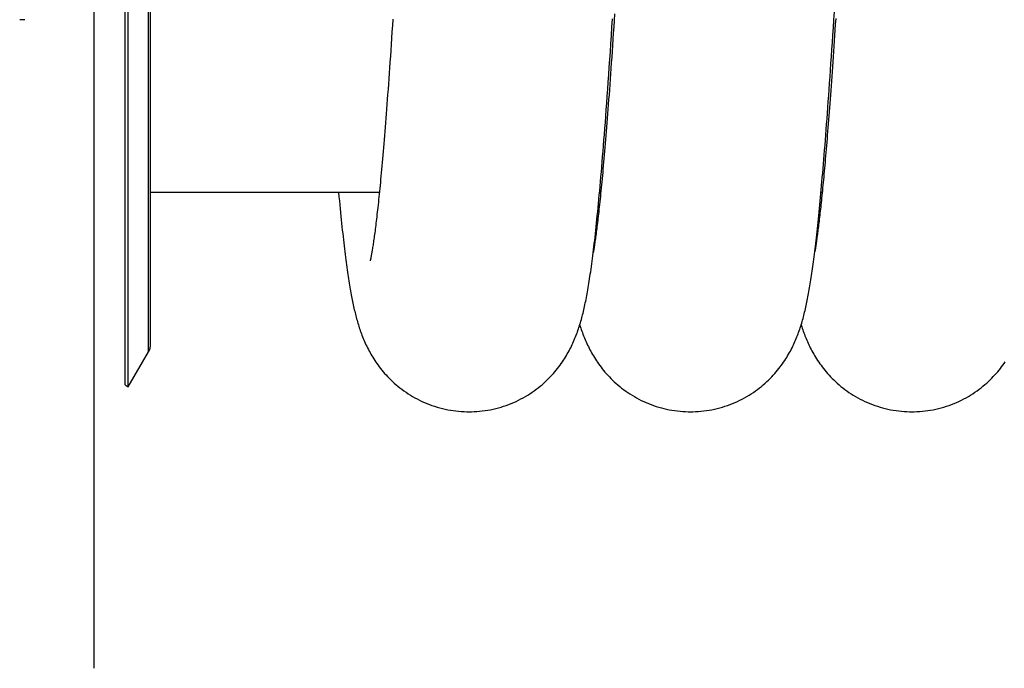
# Model space of a CAD drawing. Extents: x 0 to 420, y 0 to 297.
# Tile 9 of 15: x 158 to 197, y 173 to 198. Entities that reach past the tile are written whole.
import ezdxf

# ---------------------------------------------------------------- set-up
doc = ezdxf.new("R2010")
doc.units = 0
doc.header["$LTSCALE"] = 23.1
for name, color, linetype in [('110528_DXF_CONTINUOUS_LINE', 7, 'CONTINUOUS'), ('110528_DXF_DIMENSION', 7, 'CONTINUOUS'), ('110534_DXF_CONTINUOUS_LINE', 7, 'CONTINUOUS'), ('110591_DXF_CONTINUOUS_LINE', 7, 'CONTINUOUS'), ('AG_HOSE_75_8DXF_CONTINUOUS', 7, 'CONTINUOUS')]:
    doc.layers.add(name, color=color, linetype=linetype)

msp = doc.modelspace()

# ---------------------------------------------------------------- linework, layer by layer
at = {"layer": '110528_DXF_CONTINUOUS_LINE', "color": 3, "linetype": 'CONTINUOUS'}
msp.add_line((161.93803, 183.86709), (161.93803, 243.86709), dxfattribs=at)
at = {"layer": '110528_DXF_CONTINUOUS_LINE', "color": 7, "linetype": 'CONTINUOUS'}
for p, q in [((162.06793, 183.79209), (162.06793, 243.94209)), ((162.95406, 185.50106), (162.95406, 242.23311)), ((162.06793, 183.79209), (162.86697, 185.17606)), ((161.93803, 183.86709), (162.06793, 183.79209))]:
    msp.add_line(p, q, dxfattribs=at)
at = {"layer": '110528_DXF_CONTINUOUS_LINE', "color": 9, "linetype": 'CONTINUOUS'}
msp.add_line((162.86697, 185.17606), (162.86697, 242.55811), dxfattribs=at)
at = {"layer": '110528_DXF_CONTINUOUS_LINE', "color": 7, "linetype": 'CONTINUOUS'}
msp.add_arc((162.30406, 185.50106), 0.65, 330, 360, dxfattribs=at)
at = {"layer": '110528_DXF_DIMENSION', "color": 2, "linetype": 'CONTINUOUS'}
msp.add_line((160.70631, 172.61766), (160.70631, 255.11651), dxfattribs=at)
at = {"layer": '110534_DXF_CONTINUOUS_LINE', "color": 7, "linetype": 'CONTINUOUS'}
msp.add_line((157.95631, 198.36709), (157.75631, 198.36709), dxfattribs=at)
at = {"layer": '110591_DXF_CONTINUOUS_LINE', "color": 7, "linetype": 'CONTINUOUS'}
for p, q in [((172.03052, 191.50209), (162.95406, 191.50209)), ((180.81851, 191.50209), (180.77062, 191.50209)), ((189.6064, 191.50209), (189.55843, 191.50209))]:
    msp.add_line(p, q, dxfattribs=at)
at = {"layer": 'AG_HOSE_75_8DXF_CONTINUOUS', "color": 9, "linetype": 'CONTINUOUS'}
for p, q in [((172.03052, 191.50209), (162.95406, 191.50209)), ((180.81851, 191.50209), (180.77062, 191.50209)), ((189.6064, 191.50209), (189.55843, 191.50209))]:
    msp.add_line(p, q, dxfattribs=at)
at = {"layer": 'AG_HOSE_75_8DXF_CONTINUOUS', "color": 7, "linetype": 'CONTINUOUS'}
for p, q in [((170.4136, 191.50209), (170.42934, 191.33239)), ((189.31649, 189.17521), (189.30777, 189.12481))]:
    msp.add_line(p, q, dxfattribs=at)
for points in [[(181.36742, 198.60344), (181.35048, 198.3414), (181.33374, 198.08482), (181.31721, 197.83366), (181.30087, 197.58762), (181.28472, 197.34668), (181.26875, 197.11079), (181.25296, 196.87965), (181.23734, 196.6532), (181.22188, 196.43142), (181.20659, 196.21415), (181.19146, 196.00134), (181.1765, 195.79294), (181.16169, 195.58883), (181.14704, 195.38894), (181.13254, 195.19324), (181.11819, 195.00161), (181.10399, 194.81399), (181.08995, 194.63036), (181.07604, 194.45059), (181.06228, 194.27464), (181.04867, 194.10248), (181.03519, 193.93396), (181.02184, 193.76903), (181.00864, 193.60767), (180.99557, 193.44977), (180.98263, 193.2953), (180.96982, 193.14422), (180.95714, 192.99641), (180.94458, 192.85185), (180.93215, 192.71049), (180.91984, 192.57222), (180.90764, 192.43699), (180.89557, 192.30478), (180.8836, 192.1755), (180.87176, 192.04911), (180.86002, 191.92559), (180.8484, 191.80483), (180.83688, 191.6868), (180.82547, 191.57147), (180.81417, 191.45883), (180.80298, 191.34883), (180.79191, 191.24145), (180.78095, 191.13671), (180.7701, 191.03459), (180.75938, 190.93504), (180.74878, 190.83808), (180.7383, 190.74368), (180.72795, 190.65181), (180.71772, 190.56246), (180.70763, 190.47559), (180.69766, 190.39117), (180.68783, 190.30921), (180.67814, 190.22968), (180.66859, 190.15255), (180.65918, 190.07782), (180.64992, 190.00546), (180.64081, 189.93545), (180.63185, 189.86779), (180.62306, 189.80246), (180.61442, 189.73941), (180.60596, 189.67867), (180.59766, 189.62018), (180.58954, 189.56393), (180.5816, 189.50992), (180.57385, 189.45811), (180.56628, 189.40847), (180.55891, 189.36101), (180.55175, 189.31572), (180.54479, 189.27252), (180.53803, 189.23138), (180.53148, 189.19226), (180.52515, 189.15513), (180.51991, 189.12504)], [(184.37991, 182.80228), (184.47267, 182.80325), (184.58051, 182.80683), (184.68834, 182.81304), (184.79613, 182.8219), (184.90378, 182.83341), (185.01114, 182.84755), (185.11812, 182.86431), (185.22468, 182.88368), (185.33065, 182.90564), (185.43597, 182.93016), (185.54057, 182.95722), (185.64429, 182.98677), (185.74708, 183.01877), (185.84889, 183.05319), (185.94953, 183.08996), (186.04895, 183.12902), (186.14712, 183.17033), (186.24385, 183.21379), (186.33912, 183.25935), (186.43288, 183.30694), (186.52498, 183.35645), (186.61541, 183.40782), (186.70411, 183.46098), (186.79092, 183.51576), (186.87583, 183.5721), (186.95881, 183.6299), (187.03966, 183.68896), (187.11839, 183.74919), (187.19499, 183.8105), (187.2693, 183.87266), (187.34134, 183.93558), (187.41114, 183.99917), (187.47859, 184.06321), (187.54367, 184.12758), (187.60649, 184.19222), (187.66702, 184.25701), (187.72531, 184.32184), (187.78142, 184.38665), (187.83541, 184.45139), (187.88732, 184.51596), (187.93722, 184.58032), (187.98521, 184.64447), (188.03129, 184.70829), (188.07556, 184.77179), (188.11821, 184.83513), (188.1593, 184.89827), (188.19886, 184.96119), (188.23705, 185.02403), (188.27395, 185.08684), (188.30956, 185.14955), (188.34396, 185.21221), (188.37721, 185.27486), (188.40932, 185.33745), (188.44029, 185.39988), (188.47015, 185.46215), (188.49896, 185.52428), (188.52672, 185.58619), (188.55347, 185.64787), (188.57927, 185.70936), (188.60414, 185.77067), (188.62815, 185.83182), (188.65132, 185.89282), (188.67371, 185.95371), (188.69534, 186.0145), (188.71627, 186.07522), (188.73654, 186.13597), (188.75621, 186.19679), (188.77529, 186.25771), (188.79384, 186.31882), (188.81189, 186.38014), (188.82948, 186.44172), (188.84663, 186.50365), (188.86337, 186.56597), (188.87975, 186.62872), (188.89576, 186.69194), (188.91145, 186.75567), (188.92682, 186.81996), (188.94192, 186.88485), (188.95674, 186.95037), (188.97131, 187.01657), (188.98566, 187.08352), (188.9998, 187.15128), (189.01375, 187.21986), (189.02753, 187.28935), (189.04115, 187.35976), (189.05462, 187.43115), (189.06796, 187.50361), (189.08119, 187.57719), (189.09432, 187.65192), (189.10736, 187.72792), (189.12034, 187.80522), (189.13324, 187.88387), (189.14611, 187.96399), (189.15894, 188.04565), (189.17173, 188.12886), (189.18451, 188.21368), (189.19726, 188.30015), (189.21, 188.3883), (189.22274, 188.47821), (189.23548, 188.56992), (189.24822, 188.66346), (189.26098, 188.75892), (189.27375, 188.85632), (189.28655, 188.95571), (189.29938, 189.05718), (189.31223, 189.16077), (189.32513, 189.26652), (189.33807, 189.37452), (189.35105, 189.48484), (189.36409, 189.59749), (189.37719, 189.7126), (189.39036, 189.83021), (189.40359, 189.95037), (189.41689, 190.07318), (189.43027, 190.1987), (189.44373, 190.32696), (189.45727, 190.45807), (189.47089, 190.59208), (189.48461, 190.72902), (189.49841, 190.86903), (189.51232, 191.01213), (189.52632, 191.15838), (189.54043, 191.30795), (189.55466, 191.46088), (189.56899, 191.61722), (189.58344, 191.77711), (189.59801, 191.94058), (189.6127, 192.1077), (189.62752, 192.27865), (189.64248, 192.45347), (189.65758, 192.63223), (189.67281, 192.81507), (189.68819, 193.00206), (189.70371, 193.19325), (189.71938, 193.38879), (189.7352, 193.58872), (189.75118, 193.79312), (189.76732, 194.00214), (189.78362, 194.21585), (189.80009, 194.43431), (189.81672, 194.65764), (189.83352, 194.8859), (189.85049, 195.11915), (189.86764, 195.35755), (189.88496, 195.60113), (189.90246, 195.84998), (189.92015, 196.10432), (189.93802, 196.36407), (189.95609, 196.62942), (189.97438, 196.90102), (189.99291, 197.17892), (190.01167, 197.46319), (190.03071, 197.75461), (190.05001, 198.05324), (190.0696, 198.35916), (190.08951, 198.67316)], [(172.56601, 198.39386), (172.54911, 198.13431), (172.5324, 197.87998), (172.51587, 197.63071), (172.49952, 197.38648), (172.48335, 197.14723), (172.46735, 196.91281), (172.45152, 196.68319), (172.43587, 196.45831), (172.42039, 196.23807), (172.40508, 196.02242), (172.38994, 195.81133), (172.37496, 195.60464), (172.36014, 195.4023), (172.34548, 195.20428), (172.33097, 195.01043), (172.31663, 194.8207), (172.30244, 194.63506), (172.2884, 194.4534), (172.27451, 194.2757), (172.26078, 194.1019), (172.24717, 193.93185), (172.23371, 193.76549), (172.22038, 193.60281), (172.20719, 193.44364), (172.19412, 193.28795), (172.18119, 193.13571), (172.16839, 192.9868), (172.15571, 192.84117), (172.14316, 192.69879), (172.13074, 192.55957), (172.11844, 192.42347), (172.10626, 192.29046), (172.09421, 192.16043), (172.08227, 192.03337), (172.07046, 191.90924), (172.05876, 191.78795), (172.04718, 191.66947), (172.03572, 191.55378), (172.02437, 191.4408), (172.01313, 191.3305), (172.00201, 191.22286), (171.991, 191.1178), (171.9801, 191.0153), (171.96931, 190.91535), (171.95863, 190.81792), (171.94808, 190.72299), (171.93763, 190.63054), (171.92731, 190.54059), (171.91711, 190.45312), (171.90704, 190.3681), (171.8971, 190.28553), (171.88728, 190.20539), (171.8776, 190.12765), (171.86805, 190.05226), (171.85863, 189.97917), (171.84935, 189.90837), (171.84021, 189.83988), (171.83122, 189.77364), (171.82238, 189.70965), (171.8137, 189.64795), (171.80519, 189.58853), (171.79684, 189.53135), (171.78868, 189.47645), (171.78071, 189.42381), (171.77292, 189.37338), (171.76533, 189.32516), (171.75793, 189.27909), (171.75074, 189.23515), (171.74376, 189.19338), (171.737, 189.15373), (171.73046, 189.11618), (171.72417, 189.08077), (171.71813, 189.04748), (171.71234, 189.01625), (171.70683, 188.98715), (171.7016, 188.96013), (171.69666, 188.93517), (171.69202, 188.91227), (171.68771, 188.89141), (171.68372, 188.87256), (171.68007, 188.85575), (171.67679, 188.84093), (171.67387, 188.82808), (171.67135, 188.81725), (171.66924, 188.8084), (171.66755, 188.8015), (171.66633, 188.79661), (171.66583, 188.79465)], [(175.59205, 182.80211), (175.68516, 182.80309), (175.79333, 182.80669), (175.90148, 182.81295), (176.00958, 182.82186), (176.11754, 182.83344), (176.22518, 182.84766), (176.33245, 182.86451), (176.43928, 182.884), (176.54551, 182.90608), (176.65107, 182.93073), (176.75592, 182.95793), (176.85987, 182.98763), (176.96289, 183.0198), (177.06492, 183.0544), (177.16577, 183.09136), (177.2654, 183.13062), (177.36376, 183.17214), (177.46068, 183.21582), (177.55614, 183.26161), (177.65008, 183.30944), (177.74234, 183.3592), (177.83293, 183.41083), (177.9218, 183.46426), (178.00874, 183.51931), (178.09377, 183.57591), (178.17686, 183.63399), (178.25777, 183.6933), (178.33652, 183.75376), (178.41312, 183.81529), (178.48739, 183.87763), (178.55933, 183.94068), (178.62898, 184.00437), (178.69625, 184.06847), (178.76109, 184.13281), (178.82363, 184.19739), (178.88394, 184.26214), (178.94206, 184.32698), (178.99804, 184.39185), (179.05205, 184.45681), (179.10415, 184.52183), (179.15435, 184.58681), (179.20269, 184.65169), (179.24925, 184.71645), (179.29403, 184.781), (179.33701, 184.84516), (179.37818, 184.90879), (179.41766, 184.97194), (179.45557, 185.03469), (179.49189, 185.09688), (179.52676, 185.15859), (179.56047, 185.22029), (179.59312, 185.28207), (179.62468, 185.34382), (179.65529, 185.40574), (179.68505, 185.46799), (179.71391, 185.53044), (179.74181, 185.59287), (179.76877, 185.6553), (179.79485, 185.71774), (179.82001, 185.78004), (179.84427, 185.84215), (179.86769, 185.90416), (179.89031, 185.9661), (179.91218, 186.02796), (179.93334, 186.08982), (179.95385, 186.15176), (179.97375, 186.21384), (179.99308, 186.27608), (180.01186, 186.33853), (180.03013, 186.40123), (180.04792, 186.46422), (180.06526, 186.52756), (180.08219, 186.59128), (180.09872, 186.65543), (180.1149, 186.7201), (180.13075, 186.78531), (180.14628, 186.85113), (180.16155, 186.91773), (180.17658, 186.98513), (180.19139, 187.05341), (180.20604, 187.12281), (180.22054, 187.19341), (180.23492, 187.26525), (180.2492, 187.33856), (180.26342, 187.41345), (180.27757, 187.48993), (180.29169, 187.56817), (180.30578, 187.64824), (180.31984, 187.73019), (180.33389, 187.81409), (180.34794, 187.89997), (180.36198, 187.98793), (180.37604, 188.07807), (180.39012, 188.17046), (180.40422, 188.26516), (180.41836, 188.36225), (180.43253, 188.46179), (180.44675, 188.56385), (180.461, 188.66845), (180.47529, 188.77563), (180.48963, 188.88548), (180.50403, 188.9981), (180.5185, 189.11352), (180.53303, 189.23183), (180.54764, 189.35316), (180.56233, 189.47758), (180.57711, 189.60513), (180.59196, 189.73586), (180.6069, 189.8698), (180.62192, 190.00703), (180.63702, 190.14762), (180.65222, 190.29161), (180.66751, 190.43908), (180.6829, 190.59018), (180.69839, 190.74498), (180.71399, 190.90353), (180.72971, 191.06602), (180.74555, 191.23251), (180.7615, 191.40306), (180.7776, 191.57785), (180.79382, 191.75695), (180.81018, 191.94042), (180.82669, 192.12847), (180.84335, 192.32113), (180.86015, 192.51851), (180.87713, 192.72092), (180.89429, 192.92841), (180.91162, 193.14109), (180.92916, 193.35941), (180.94691, 193.58346), (180.96488, 193.81332), (180.98308, 194.04945), (181.00152, 194.29197), (181.02018, 194.54094), (181.03911, 194.79675), (181.0583, 195.05967), (181.07776, 195.32965), (181.09747, 195.60657), (181.11743, 195.89066), (181.13763, 196.18187), (181.15804, 196.47969), (181.17866, 196.78418), (181.19949, 197.0954), (181.22048, 197.41279), (181.24165, 197.73643), (181.26298, 198.06629), (181.28444, 198.40161)], [(190.14316, 198.41539), (190.12824, 198.18596), (190.11348, 197.9607), (190.09887, 197.73959), (190.08441, 197.5226), (190.0701, 197.30958), (190.05593, 197.1005), (190.04191, 196.89533), (190.02803, 196.69394), (190.0143, 196.49628), (190.00069, 196.30234), (189.98722, 196.11195), (189.97388, 195.92508), (189.96067, 195.74171), (189.94758, 195.56168), (189.93461, 195.38497), (189.92177, 195.21155), (189.90905, 195.0413), (189.89644, 194.87419), (189.88395, 194.7102), (189.87157, 194.54922), (189.85929, 194.39122), (189.84713, 194.23617), (189.83508, 194.08401), (189.82313, 193.93471), (189.81129, 193.78825), (189.79956, 193.64456), (189.78793, 193.50363), (189.77641, 193.36543), (189.76499, 193.22988), (189.75367, 193.09696), (189.74245, 192.96665), (189.73133, 192.83888), (189.72031, 192.71361), (189.70939, 192.59084), (189.69856, 192.4705), (189.68783, 192.35258), (189.6772, 192.23705), (189.66666, 192.12384), (189.65621, 192.01293), (189.64586, 191.9043), (189.6356, 191.79787), (189.62543, 191.69364), (189.61534, 191.59158), (189.60535, 191.49164), (189.59545, 191.3938), (189.58564, 191.29805), (189.57592, 191.20433), (189.56628, 191.11264), (189.55674, 191.02294), (189.54728, 190.9352), (189.53791, 190.8494), (189.52862, 190.76553), (189.51942, 190.68353), (189.51031, 190.60339), (189.50128, 190.52509), (189.49235, 190.44863), (189.4835, 190.37397), (189.47474, 190.3011), (189.46607, 190.23005), (189.4575, 190.16078), (189.44902, 190.09328), (189.44065, 190.02756), (189.43237, 189.96361), (189.4242, 189.9014), (189.41614, 189.84096), (189.40819, 189.78226), (189.40034, 189.72528), (189.39262, 189.67005), (189.38502, 189.61654), (189.37754, 189.56474), (189.37018, 189.51467), (189.36296, 189.46631), (189.35588, 189.41965), (189.34894, 189.3747), (189.34214, 189.33144), (189.33549, 189.28986), (189.32899, 189.24997), (189.32266, 189.21176), (189.31649, 189.17521)], [(170.42934, 191.33239), (170.44443, 191.17214), (170.45941, 191.01553), (170.47428, 190.86252), (170.48904, 190.71305), (170.5037, 190.56691), (170.51828, 190.42406), (170.53276, 190.28444), (170.54716, 190.14795), (170.56149, 190.0145), (170.57573, 189.88408), (170.5899, 189.75663), (170.60399, 189.63211), (170.61801, 189.51047), (170.63196, 189.39165), (170.64583, 189.2756), (170.65964, 189.16226), (170.67338, 189.05159), (170.68706, 188.94352), (170.70068, 188.83799), (170.71425, 188.73495), (170.72777, 188.63433), (170.74124, 188.53609), (170.75467, 188.44017), (170.76805, 188.34652), (170.7814, 188.25509), (170.79472, 188.16582), (170.80801, 188.07866), (170.82127, 187.99355), (170.83451, 187.91043), (170.84774, 187.82923), (170.86096, 187.74991), (170.87418, 187.67239), (170.8874, 187.59663), (170.90064, 187.52254), (170.91391, 187.45001), (170.92722, 187.37897), (170.94058, 187.30937), (170.95402, 187.24106), (170.96755, 187.17399), (170.98118, 187.1081), (170.99494, 187.04323), (171.00885, 186.97935), (171.02291, 186.91639), (171.03718, 186.85417), (171.05167, 186.79265), (171.0664, 186.73178), (171.08141, 186.6714), (171.09673, 186.61148), (171.11237, 186.55196), (171.1284, 186.49267), (171.14484, 186.43359), (171.16172, 186.37467), (171.17911, 186.31572), (171.19705, 186.25671), (171.21557, 186.19761), (171.23472, 186.13831), (171.25457, 186.07876), (171.27514, 186.01895), (171.29648, 185.95884), (171.31865, 185.89838), (171.34168, 185.83757), (171.36562, 185.77639), (171.39054, 185.7148), (171.41646, 185.65282), (171.44339, 185.59056), (171.47141, 185.52793), (171.50053, 185.46502), (171.53065, 185.40214), (171.56177, 185.33932), (171.59395, 185.27652), (171.62714, 185.21393), (171.66125, 185.15171), (171.69641, 185.0897), (171.73283, 185.0276), (171.7705, 184.96546), (171.8095, 184.90327), (171.85011, 184.84067), (171.89244, 184.77761), (171.93648, 184.71423), (171.98235, 184.65047), (172.03015, 184.58636), (172.07989, 184.52197), (172.13164, 184.45736), (172.18547, 184.3926), (172.24142, 184.32774), (172.29954, 184.26285), (172.35991, 184.19801), (172.42256, 184.13329), (172.4875, 184.06883), (172.55481, 184.00467), (172.6245, 183.94095), (172.69644, 183.87788), (172.77068, 183.81554), (172.84724, 183.75404), (172.92594, 183.6936), (173.0068, 183.63431), (173.08983, 183.57626), (173.17481, 183.51966), (173.26173, 183.46461), (173.35058, 183.41117), (173.44118, 183.35952), (173.53348, 183.30972), (173.62748, 183.26184), (173.723, 183.21601), (173.82003, 183.17227), (173.9185, 183.13069), (174.01826, 183.09138), (174.11924, 183.05438), (174.22141, 183.01973), (174.32458, 182.98752), (174.42869, 182.95779), (174.53369, 182.93056), (174.6394, 182.9059), (174.74576, 182.88381), (174.85272, 182.86433), (174.9601, 182.84748), (175.06784, 182.83328), (175.17587, 182.82173), (175.28402, 182.81285), (175.39218, 182.80663), (175.50033, 182.80306), (175.59205, 182.80211)], [(179.98603, 186.25339), (179.98842, 186.24558), (180.00722, 186.18593), (180.02669, 186.12603), (180.04688, 186.06585), (180.06782, 186.00538), (180.08954, 185.94464), (180.1121, 185.88358), (180.13552, 185.82222), (180.15984, 185.7606), (180.1851, 185.69867), (180.21135, 185.63646), (180.23852, 185.57419), (180.26667, 185.51181), (180.29582, 185.44935), (180.32588, 185.38709), (180.3568, 185.32517), (180.38868, 185.26342), (180.42159, 185.20175), (180.45551, 185.14029), (180.49052, 185.07892), (180.52693, 185.01717), (180.56484, 184.955), (180.60426, 184.89252), (180.6454, 184.82947), (180.68842, 184.76579), (180.7333, 184.70164), (180.77999, 184.63722), (180.82853, 184.5726), (180.87898, 184.50781), (180.93133, 184.44299), (180.98557, 184.37826), (181.0418, 184.31362), (181.10015, 184.24903), (181.16068, 184.18455), (181.22342, 184.12028), (181.28844, 184.05626), (181.35585, 183.99252), (181.42563, 183.92922), (181.49766, 183.86657), (181.57198, 183.80466), (181.6486, 183.74359), (181.72735, 183.6836), (181.80822, 183.62477), (181.89122, 183.56719), (181.97616, 183.51107), (182.06303, 183.45648), (182.15181, 183.40352), (182.24227, 183.35235), (182.33437, 183.30306), (182.42811, 183.2557), (182.52328, 183.2104), (182.61982, 183.16723), (182.71771, 183.12623), (182.81681, 183.08749), (182.91707, 183.05103), (183.01844, 183.01691), (183.12079, 182.9852), (183.22405, 182.95592), (183.32817, 182.9291), (183.43301, 182.90479), (183.53851, 182.88302), (183.64462, 182.86381), (183.7512, 182.84718), (183.85819, 182.83315), (183.96552, 182.82173), (184.07307, 182.81293), (184.18074, 182.80676), (184.2885, 182.80322), (184.37991, 182.80228)], [(188.77392, 186.25334), (188.78054, 186.23184), (188.79912, 186.17328), (188.81824, 186.11484), (188.83791, 186.05651), (188.85818, 185.99823), (188.87911, 185.9399), (188.90073, 185.8815), (188.92307, 185.82298), (188.94624, 185.7642), (188.97028, 185.70514), (188.99522, 185.64578), (189.02116, 185.58599), (189.04816, 185.52575), (189.07626, 185.46508), (189.10549, 185.40399), (189.13593, 185.34248), (189.1676, 185.28056), (189.20054, 185.21828), (189.23481, 185.15566), (189.27044, 185.0927), (189.30747, 185.02947), (189.34592, 184.96601), (189.38586, 184.90233), (189.42733, 184.83846), (189.47035, 184.77447), (189.51498, 184.71036), (189.56135, 184.64606), (189.60952, 184.58161), (189.65952, 184.51707), (189.7115, 184.45236), (189.76552, 184.38755), (189.82162, 184.32271), (189.87989, 184.25786), (189.94038, 184.19307), (190.00315, 184.12844), (190.06819, 184.06408), (190.13559, 184.00003), (190.20535, 183.93642), (190.27736, 183.87348), (190.35165, 183.81129), (190.42824, 183.74995), (190.50696, 183.68969), (190.58781, 183.63058), (190.6708, 183.57273), (190.75573, 183.51634), (190.84257, 183.4615), (190.93132, 183.40828), (191.02179, 183.35685), (191.11395, 183.30727), (191.20778, 183.25961), (191.30313, 183.21399), (191.39995, 183.17047), (191.49821, 183.12909), (191.59774, 183.08998), (191.69849, 183.05316), (191.80041, 183.01869), (191.90332, 182.98664), (192.00716, 182.95706), (192.11189, 182.92996), (192.21733, 182.90542), (192.32343, 182.88344), (192.43012, 182.86405), (192.53724, 182.84728), (192.64473, 182.83314), (192.75251, 182.82164), (192.86043, 182.81279), (192.96838, 182.8066), (193.07634, 182.80304), (193.16787, 182.80209)], [(193.16787, 182.80209), (193.26126, 182.80308), (193.36965, 182.8067), (193.47796, 182.81298), (193.58616, 182.82192), (193.69414, 182.83351), (193.80177, 182.84775), (193.90899, 182.86462), (194.01574, 182.8841), (194.12186, 182.90618), (194.22731, 182.93081), (194.33202, 182.95799), (194.43585, 182.98766), (194.53874, 183.01979), (194.64063, 183.05435), (194.74138, 183.09126), (194.84093, 183.13049), (194.93924, 183.17198), (195.03616, 183.21565), (195.13166, 183.26145), (195.22569, 183.30933), (195.31807, 183.35914), (195.40878, 183.41084), (195.49778, 183.46435), (195.58483, 183.51948), (195.66992, 183.57614), (195.75305, 183.63426), (195.834, 183.69361), (195.91277, 183.75411), (195.98939, 183.81567), (196.06367, 183.87805), (196.13562, 183.94113), (196.20529, 184.00484), (196.27255, 184.06896), (196.3374, 184.13334), (196.39993, 184.19793), (196.46024, 184.26271), (196.51836, 184.32757), (196.57434, 184.39246), (196.62831, 184.4574), (196.68035, 184.52239), (196.73049, 184.5873), (196.77869, 184.65201), (196.82503, 184.71647), (196.86954, 184.78063)]]:
    msp.add_lwpolyline(points, dxfattribs=at)

doc.saveas('drawing.dxf')
